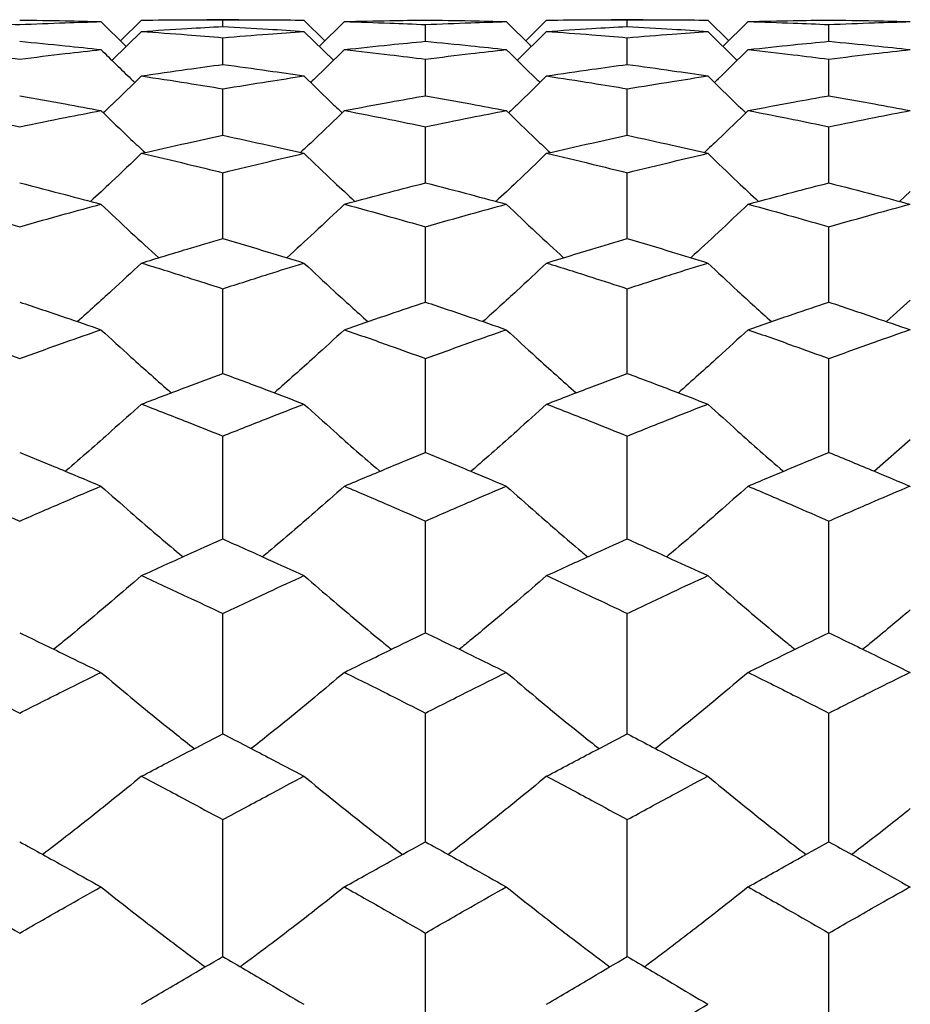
# Model space of a CAD drawing. Header units: inches. Extents: x 1.7 to 20.7, y 4 to 15.1.
# Tile 27 of 54: x 14.097 to 14.402, y 6.703 to 7.04. Entities that reach past the tile are written whole.
import ezdxf

# ---------------------------------------------------------------- set-up
doc = ezdxf.new("R2010")
doc.units = ezdxf.units.IN
doc.header["$MEASUREMENT"] = 0

msp = doc.modelspace()

# ---------------------------------------------------------------- linework, layer by layer
at = {"color": 7, "linetype": 'Continuous', "lineweight": 25}
for p, q in [((14.12487, 7.03958), (14.13355, 7.03108)), ((14.1388, 7.04009), (14.13158, 7.03301)), ((14.17211, 7.04024), (14.16119, 7.04024)), ((14.16665, 7.0379), (14.16665, 7.04023)), ((14.19447, 7.04009), (14.20168, 7.03301)), ((14.20837, 7.03958), (14.19972, 7.03108)), ((14.23614, 7.03283), (14.23614, 7.03857)), ((14.26386, 7.03958), (14.27248, 7.03108)), ((14.2777, 7.04009), (14.27052, 7.03301)), ((14.31075, 7.04024), (14.29992, 7.04024)), ((14.30534, 7.0379), (14.30534, 7.04023)), ((14.33295, 7.04009), (14.34012, 7.03301)), ((14.34678, 7.03958), (14.33816, 7.03108)), ((14.37447, 7.03283), (14.37447, 7.03857)), ((14.1388, 7.03621), (14.12867, 7.02631)), ((14.16665, 7.02491), (14.16665, 7.03407)), ((14.19447, 7.03621), (14.20458, 7.02631)), ((14.2777, 7.03621), (14.26763, 7.0263)), ((14.30534, 7.02491), (14.30534, 7.03407)), ((14.33295, 7.03621), (14.34301, 7.0263)), ((14.23614, 7.01417), (14.23614, 7.02672)), ((14.37447, 7.01417), (14.37447, 7.02672)), ((14.16665, 7.00063), (14.16665, 7.01655)), ((14.30534, 7.00063), (14.30534, 7.01655)), ((14.23614, 6.9843), (14.23614, 7.00356)), ((14.37447, 6.9843), (14.37447, 7.00356)), ((14.16665, 6.96522), (14.16665, 6.98779)), ((14.30534, 6.96522), (14.30534, 6.98779)), ((14.40238, 6.98138), (14.39867, 6.97795)), ((14.23614, 6.94344), (14.23614, 6.96926)), ((14.37447, 6.94344), (14.37447, 6.96926)), ((14.16665, 6.91898), (14.16665, 6.94801)), ((14.30534, 6.91898), (14.30534, 6.94801)), ((14.40238, 6.94412), (14.3942, 6.93674)), ((14.23614, 6.89189), (14.23614, 6.92408)), ((14.37447, 6.89189), (14.37447, 6.92408)), ((14.16665, 6.86224), (14.16665, 6.89752)), ((14.30534, 6.86224), (14.30534, 6.89752)), ((14.40238, 6.89618), (14.39006, 6.88545)), ((14.23614, 6.83006), (14.23614, 6.86837)), ((14.37447, 6.83006), (14.37447, 6.86837)), ((14.16665, 6.79544), (14.16665, 6.8367)), ((14.30534, 6.79544), (14.30534, 6.8367)), ((14.23614, 6.75842), (14.23614, 6.80255)), ((14.37447, 6.75842), (14.37447, 6.80255)), ((14.16665, 6.71908), (14.16665, 6.76601)), ((14.30534, 6.71908), (14.30534, 6.76601)), ((14.23614, 6.6775), (14.23614, 6.72713)), ((14.37447, 6.6775), (14.37447, 6.72713))]:
    msp.add_line(p, q, dxfattribs=at)
for points, knots in [([(14.06913, 7.03958), (14.07434, 7.03942), (14.08363, 7.03914), (14.09292, 7.03875), (14.09701, 7.03857)], [0, 0, 0, 0, 0.5599988, 1, 1, 1, 1]), ([(14.09701, 7.04012), (14.10221, 7.04005), (14.1115, 7.03993), (14.12079, 7.03968), (14.12487, 7.03958)], [0, 0, 0, 0, 0.560038, 1, 1, 1, 1]), ([(14.09701, 7.03857), (14.10221, 7.03879), (14.1115, 7.03918), (14.12079, 7.03946), (14.12487, 7.03958)], [0, 0, 0, 0, 0.560038, 1, 1, 1, 1]), ([(14.1388, 7.04009), (14.144, 7.04014), (14.15329, 7.04025), (14.16257, 7.04023), (14.16665, 7.04023)], [0, 0, 0, 0, 0.5600956, 1, 1, 1, 1]), ([(14.1388, 7.03621), (14.144, 7.03656), (14.15329, 7.03718), (14.16257, 7.03768), (14.16665, 7.0379)], [0, 0, 0, 0, 0.560096, 1, 1, 1, 1]), ([(14.16665, 7.04023), (14.17185, 7.04023), (14.18112, 7.04024), (14.19039, 7.04013), (14.19447, 7.04009)], [0, 0, 0, 0, 0.560134, 1, 1, 1, 1]), ([(14.16665, 7.0379), (14.17185, 7.03762), (14.18112, 7.03711), (14.19039, 7.03649), (14.19447, 7.03621)], [0, 0, 0, 0, 0.5601343, 1, 1, 1, 1]), ([(14.20837, 7.03958), (14.21356, 7.03971), (14.22282, 7.03995), (14.23207, 7.04007), (14.23614, 7.04012)], [0, 0, 0, 0, 0.560192, 1, 1, 1, 1]), ([(14.20837, 7.03958), (14.21356, 7.03942), (14.22282, 7.03914), (14.23207, 7.03875), (14.23614, 7.03857)], [0, 0, 0, 0, 0.560192, 1, 1, 1, 1]), ([(14.23614, 7.04012), (14.24132, 7.04005), (14.25056, 7.03993), (14.2598, 7.03968), (14.26386, 7.03958)], [0, 0, 0, 0, 0.560231, 1, 1, 1, 1]), ([(14.23614, 7.03857), (14.24132, 7.03879), (14.25056, 7.03918), (14.2598, 7.03946), (14.26386, 7.03958)], [0, 0, 0, 0, 0.560231, 1, 1, 1, 1]), ([(14.2777, 7.04009), (14.28286, 7.04014), (14.29208, 7.04025), (14.30129, 7.04023), (14.30534, 7.04023)], [0, 0, 0, 0, 0.5602889, 1, 1, 1, 1]), ([(14.2777, 7.03621), (14.28286, 7.03656), (14.29208, 7.03718), (14.30129, 7.03768), (14.30534, 7.0379)], [0, 0, 0, 0, 0.560289, 1, 1, 1, 1]), ([(14.30534, 7.04023), (14.31049, 7.04023), (14.31969, 7.04024), (14.32889, 7.04013), (14.33295, 7.04009)], [0, 0, 0, 0, 0.559753, 1, 1, 1, 1]), ([(14.30534, 7.0379), (14.31049, 7.03762), (14.31969, 7.03711), (14.32889, 7.03649), (14.33295, 7.03621)], [0, 0, 0, 0, 0.559753, 1, 1, 1, 1]), ([(14.34678, 7.03958), (14.35194, 7.03971), (14.36117, 7.03995), (14.37041, 7.04007), (14.37447, 7.04012)], [0, 0, 0, 0, 0.559753, 1, 1, 1, 1]), ([(14.34678, 7.03958), (14.35194, 7.03942), (14.36117, 7.03914), (14.37041, 7.03875), (14.37447, 7.03857)], [0, 0, 0, 0, 0.559753, 1, 1, 1, 1]), ([(14.37447, 7.04012), (14.37968, 7.04005), (14.38899, 7.03992), (14.39829, 7.03968), (14.40239, 7.03957)], [0, 0, 0, 0, 0.55979, 1, 1, 1, 1]), ([(14.37447, 7.03857), (14.37968, 7.03879), (14.38899, 7.03919), (14.39829, 7.03946), (14.40239, 7.03958)], [0, 0, 0, 0, 0.55979, 1, 1, 1, 1]), ([(14.1388, 7.03621), (14.144, 7.03584), (14.15329, 7.03519), (14.16257, 7.03441), (14.16665, 7.03407)], [0, 0, 0, 0, 0.560096, 1, 1, 1, 1]), ([(14.16665, 7.03407), (14.17185, 7.0345), (14.18112, 7.03527), (14.19039, 7.03593), (14.19447, 7.03621)], [0, 0, 0, 0, 0.560134, 1, 1, 1, 1]), ([(14.2777, 7.03621), (14.28286, 7.03584), (14.29208, 7.03519), (14.30129, 7.03441), (14.30534, 7.03407)], [0, 0, 0, 0, 0.5602889, 1, 1, 1, 1]), ([(14.30534, 7.03407), (14.31049, 7.0345), (14.31969, 7.03527), (14.32889, 7.03593), (14.33295, 7.03621)], [0, 0, 0, 0, 0.559753, 1, 1, 1, 1]), ([(14.09701, 7.03283), (14.10221, 7.03233), (14.1115, 7.03144), (14.12079, 7.03044), (14.12487, 7.03)], [0, 0, 0, 0, 0.560038, 1, 1, 1, 1]), ([(14.20837, 7.03), (14.21356, 7.03056), (14.22282, 7.03156), (14.23207, 7.03244), (14.23614, 7.03283)], [0, 0, 0, 0, 0.560192, 1, 1, 1, 1]), ([(14.23614, 7.03283), (14.24132, 7.03233), (14.25056, 7.03144), (14.2598, 7.03044), (14.26386, 7.03)], [0, 0, 0, 0, 0.560231, 1, 1, 1, 1]), ([(14.34678, 7.03), (14.35194, 7.03056), (14.36117, 7.03156), (14.37041, 7.03244), (14.37447, 7.03283)], [0, 0, 0, 0, 0.5597526, 1, 1, 1, 1]), ([(14.37447, 7.03283), (14.37968, 7.03233), (14.38899, 7.03144), (14.39829, 7.03043), (14.40239, 7.02998)], [0, 0, 0, 0, 0.55979, 1, 1, 1, 1]), ([(14.06913, 7.03), (14.07434, 7.02942), (14.08363, 7.02838), (14.09292, 7.02723), (14.09701, 7.02672)], [0, 0, 0, 0, 0.559999, 1, 1, 1, 1]), ([(14.09701, 7.02672), (14.10221, 7.02737), (14.1115, 7.02851), (14.12079, 7.02955), (14.12487, 7.03)], [0, 0, 0, 0, 0.560038, 1, 1, 1, 1]), ([(14.12487, 7.03), (14.12829, 7.02664), (14.13214, 7.02285), (14.13605, 7.01914), (14.13649, 7.01872)], [0, 0, 0, 0, 0.88726, 1, 1, 1, 1]), ([(14.20837, 7.03), (14.20496, 7.02664), (14.20113, 7.02285), (14.19722, 7.01914), (14.19678, 7.01872)], [0, 0, 0, 0, 0.887651, 1, 1, 1, 1]), ([(14.20837, 7.03), (14.21356, 7.02942), (14.22282, 7.02838), (14.23207, 7.02723), (14.23614, 7.02672)], [0, 0, 0, 0, 0.560192, 1, 1, 1, 1]), ([(14.23614, 7.02672), (14.24132, 7.02737), (14.25056, 7.02851), (14.2598, 7.02955), (14.26386, 7.03)], [0, 0, 0, 0, 0.560231, 1, 1, 1, 1]), ([(14.26386, 7.03), (14.26725, 7.02664), (14.27107, 7.02286), (14.27496, 7.01914), (14.27541, 7.01872)], [0, 0, 0, 0, 0.886831, 1, 1, 1, 1]), ([(14.34678, 7.03), (14.34339, 7.02664), (14.33957, 7.02286), (14.33568, 7.01914), (14.33524, 7.01872)], [0, 0, 0, 0, 0.886827, 1, 1, 1, 1]), ([(14.34678, 7.03), (14.35194, 7.02942), (14.36117, 7.02838), (14.37041, 7.02723), (14.37447, 7.02672)], [0, 0, 0, 0, 0.559753, 1, 1, 1, 1]), ([(14.37447, 7.02672), (14.37968, 7.02737), (14.38899, 7.02852), (14.39829, 7.02956), (14.40239, 7.03002)], [0, 0, 0, 0, 0.55979, 1, 1, 1, 1]), ([(14.1388, 7.02096), (14.144, 7.02172), (14.15329, 7.0231), (14.16257, 7.02436), (14.16665, 7.02491)], [0, 0, 0, 0, 0.560096, 1, 1, 1, 1]), ([(14.16665, 7.02491), (14.17185, 7.02421), (14.18112, 7.02294), (14.19039, 7.02156), (14.19447, 7.02096)], [0, 0, 0, 0, 0.5601343, 1, 1, 1, 1]), ([(14.2777, 7.02096), (14.28286, 7.02172), (14.29208, 7.0231), (14.30129, 7.02436), (14.30534, 7.02491)], [0, 0, 0, 0, 0.560289, 1, 1, 1, 1]), ([(14.30534, 7.02491), (14.31049, 7.02421), (14.31969, 7.02294), (14.32889, 7.02156), (14.33295, 7.02096)], [0, 0, 0, 0, 0.559753, 1, 1, 1, 1]), ([(14.1388, 7.02096), (14.13539, 7.01762), (14.13104, 7.01337), (14.12662, 7.00921), (14.12568, 7.00832)], [0, 0, 0, 0, 0.7865862, 1, 1, 1, 1]), ([(14.1388, 7.02096), (14.144, 7.02016), (14.15329, 7.01875), (14.16257, 7.01722), (14.16665, 7.01655)], [0, 0, 0, 0, 0.560096, 1, 1, 1, 1]), ([(14.16665, 7.01655), (14.17185, 7.0174), (14.18112, 7.01892), (14.19039, 7.02033), (14.19447, 7.02096)], [0, 0, 0, 0, 0.560134, 1, 1, 1, 1]), ([(14.19447, 7.02096), (14.19788, 7.01762), (14.20222, 7.01337), (14.20663, 7.0092), (14.20757, 7.00831)], [0, 0, 0, 0, 0.785835, 1, 1, 1, 1]), ([(14.2777, 7.02096), (14.27431, 7.01761), (14.26999, 7.01337), (14.2656, 7.00921), (14.26466, 7.00832)], [0, 0, 0, 0, 0.786831, 1, 1, 1, 1]), ([(14.2777, 7.02096), (14.28286, 7.02016), (14.29208, 7.01875), (14.30129, 7.01722), (14.30534, 7.01655)], [0, 0, 0, 0, 0.560289, 1, 1, 1, 1]), ([(14.30534, 7.01655), (14.31049, 7.0174), (14.31969, 7.01892), (14.32889, 7.02033), (14.33295, 7.02096)], [0, 0, 0, 0, 0.559753, 1, 1, 1, 1]), ([(14.33295, 7.02096), (14.33634, 7.01761), (14.34065, 7.01337), (14.34504, 7.0092), (14.34598, 7.00831)], [0, 0, 0, 0, 0.7865391, 1, 1, 1, 1]), ([(14.09701, 7.01417), (14.10221, 7.01325), (14.1115, 7.01161), (14.12079, 7.00986), (14.12487, 7.00909)], [0, 0, 0, 0, 0.5600375, 1, 1, 1, 1]), ([(14.20837, 7.00909), (14.21356, 7.01007), (14.22282, 7.01182), (14.23207, 7.01345), (14.23614, 7.01417)], [0, 0, 0, 0, 0.560192, 1, 1, 1, 1]), ([(14.23614, 7.01417), (14.24132, 7.01325), (14.25056, 7.01161), (14.2598, 7.00986), (14.26386, 7.00909)], [0, 0, 0, 0, 0.560231, 1, 1, 1, 1]), ([(14.34678, 7.00909), (14.35194, 7.01007), (14.36117, 7.01182), (14.37041, 7.01345), (14.37447, 7.01417)], [0, 0, 0, 0, 0.5597526, 1, 1, 1, 1]), ([(14.37447, 7.01417), (14.37968, 7.01325), (14.38899, 7.0116), (14.39829, 7.00983), (14.40239, 7.00906)], [0, 0, 0, 0, 0.55979, 1, 1, 1, 1]), ([(14.06913, 7.00909), (14.07434, 7.00809), (14.08363, 7.0063), (14.09292, 7.0044), (14.09701, 7.00356)], [0, 0, 0, 0, 0.559999, 1, 1, 1, 1]), ([(14.09701, 7.00356), (14.10221, 7.00462), (14.1115, 7.00652), (14.12079, 7.0083), (14.12487, 7.00909)], [0, 0, 0, 0, 0.560038, 1, 1, 1, 1]), ([(14.12487, 7.00909), (14.12829, 7.00578), (14.13329, 7.00094), (14.13838, 6.99619), (14.13998, 6.99469)], [0, 0, 0, 0, 0.68398, 1, 1, 1, 1]), ([(14.20837, 7.00909), (14.20496, 7.00578), (14.19997, 7.00094), (14.1949, 6.99619), (14.19329, 6.9947)], [0, 0, 0, 0, 0.684279, 1, 1, 1, 1]), ([(14.20837, 7.00909), (14.21356, 7.00809), (14.22282, 7.0063), (14.23207, 7.0044), (14.23614, 7.00356)], [0, 0, 0, 0, 0.5601923, 1, 1, 1, 1]), ([(14.23614, 7.00356), (14.24132, 7.00462), (14.25056, 7.00652), (14.2598, 7.0083), (14.26386, 7.00909)], [0, 0, 0, 0, 0.560231, 1, 1, 1, 1]), ([(14.26386, 7.00909), (14.26725, 7.00578), (14.27222, 7.00095), (14.27727, 6.9962), (14.27887, 6.99469)], [0, 0, 0, 0, 0.683703, 1, 1, 1, 1]), ([(14.34678, 7.00909), (14.34338, 7.00578), (14.33842, 7.00095), (14.33338, 6.9962), (14.33178, 6.99469)], [0, 0, 0, 0, 0.683747, 1, 1, 1, 1]), ([(14.34678, 7.00909), (14.35194, 7.00809), (14.36117, 7.0063), (14.37041, 7.0044), (14.37447, 7.00356)], [0, 0, 0, 0, 0.5597526, 1, 1, 1, 1]), ([(14.37447, 7.00356), (14.37968, 7.00463), (14.38899, 7.00654), (14.39829, 7.00833), (14.40239, 7.00912)], [0, 0, 0, 0, 0.55979, 1, 1, 1, 1]), ([(14.1388, 6.99443), (14.144, 6.99561), (14.15329, 6.99773), (14.16257, 6.99974), (14.16665, 7.00063)], [0, 0, 0, 0, 0.5600956, 1, 1, 1, 1]), ([(14.16665, 7.00063), (14.17185, 6.9995), (14.18112, 6.99749), (14.19039, 6.99536), (14.19447, 6.99443)], [0, 0, 0, 0, 0.5601343, 1, 1, 1, 1]), ([(14.2777, 6.99443), (14.28286, 6.99561), (14.29208, 6.99773), (14.30129, 6.99974), (14.30534, 7.00063)], [0, 0, 0, 0, 0.560289, 1, 1, 1, 1]), ([(14.30534, 7.00063), (14.31049, 6.9995), (14.31969, 6.99749), (14.32889, 6.99536), (14.33295, 6.99443)], [0, 0, 0, 0, 0.559753, 1, 1, 1, 1]), ([(14.1388, 6.99443), (14.13538, 6.99115), (14.1296, 6.98561), (14.1237, 6.98017), (14.12129, 6.97795)], [0, 0, 0, 0, 0.591055, 1, 1, 1, 1]), ([(14.1388, 6.99443), (14.144, 6.99322), (14.15329, 6.99106), (14.16257, 6.98879), (14.16665, 6.98779)], [0, 0, 0, 0, 0.5600956, 1, 1, 1, 1]), ([(14.16665, 6.98779), (14.17185, 6.98906), (14.18112, 6.99132), (14.19039, 6.99348), (14.19447, 6.99443)], [0, 0, 0, 0, 0.560134, 1, 1, 1, 1]), ([(14.19447, 6.99443), (14.19788, 6.99115), (14.20366, 6.98561), (14.20954, 6.98017), (14.21194, 6.97795)], [0, 0, 0, 0, 0.590741, 1, 1, 1, 1]), ([(14.2777, 6.99443), (14.2743, 6.99115), (14.26855, 6.98561), (14.2627, 6.98017), (14.2603, 6.97795)], [0, 0, 0, 0, 0.591195, 1, 1, 1, 1]), ([(14.2777, 6.99443), (14.28286, 6.99322), (14.29208, 6.99106), (14.30129, 6.98878), (14.30534, 6.98779)], [0, 0, 0, 0, 0.560289, 1, 1, 1, 1]), ([(14.30534, 6.98779), (14.31049, 6.98906), (14.31969, 6.99132), (14.32889, 6.99348), (14.33295, 6.99443)], [0, 0, 0, 0, 0.559753, 1, 1, 1, 1]), ([(14.33295, 6.99443), (14.33634, 6.99115), (14.34209, 6.98561), (14.34794, 6.98017), (14.35033, 6.97795)], [0, 0, 0, 0, 0.591107, 1, 1, 1, 1]), ([(14.09701, 6.9843), (14.10221, 6.98297), (14.1115, 6.98058), (14.12079, 6.97809), (14.12487, 6.977)], [0, 0, 0, 0, 0.560038, 1, 1, 1, 1]), ([(14.20837, 6.977), (14.21356, 6.97839), (14.22282, 6.98088), (14.23207, 6.98325), (14.23614, 6.9843)], [0, 0, 0, 0, 0.560192, 1, 1, 1, 1]), ([(14.23614, 6.9843), (14.24132, 6.98297), (14.25056, 6.98059), (14.2598, 6.97809), (14.26386, 6.977)], [0, 0, 0, 0, 0.560231, 1, 1, 1, 1]), ([(14.34678, 6.977), (14.35194, 6.97839), (14.36117, 6.98088), (14.37041, 6.98325), (14.37447, 6.9843)], [0, 0, 0, 0, 0.5597526, 1, 1, 1, 1]), ([(14.37447, 6.9843), (14.37968, 6.98296), (14.38899, 6.98056), (14.39829, 6.97805), (14.40239, 6.97695)], [0, 0, 0, 0, 0.55979, 1, 1, 1, 1]), ([(14.06913, 6.977), (14.07434, 6.97558), (14.08363, 6.97305), (14.09292, 6.97042), (14.09701, 6.96926)], [0, 0, 0, 0, 0.559999, 1, 1, 1, 1]), ([(14.09701, 6.96926), (14.10221, 6.97073), (14.1115, 6.97336), (14.12079, 6.97589), (14.12487, 6.977)], [0, 0, 0, 0, 0.5600375, 1, 1, 1, 1]), ([(14.12487, 6.977), (14.12829, 6.97376), (14.13484, 6.96758), (14.14149, 6.96151), (14.14467, 6.95862)], [0, 0, 0, 0, 0.523015, 1, 1, 1, 1]), ([(14.20837, 6.977), (14.20496, 6.97376), (14.19843, 6.96758), (14.19179, 6.96151), (14.18862, 6.95862)], [0, 0, 0, 0, 0.523287, 1, 1, 1, 1]), ([(14.20837, 6.977), (14.21356, 6.97558), (14.22282, 6.97305), (14.23207, 6.97042), (14.23614, 6.96926)], [0, 0, 0, 0, 0.560192, 1, 1, 1, 1]), ([(14.23614, 6.96926), (14.24132, 6.97073), (14.25056, 6.97336), (14.2598, 6.97589), (14.26386, 6.977)], [0, 0, 0, 0, 0.560231, 1, 1, 1, 1]), ([(14.26386, 6.977), (14.26726, 6.97377), (14.27376, 6.96758), (14.28037, 6.96152), (14.28352, 6.95862)], [0, 0, 0, 0, 0.522847, 1, 1, 1, 1]), ([(14.34678, 6.977), (14.34338, 6.97377), (14.33689, 6.96759), (14.33028, 6.96152), (14.32713, 6.95862)], [0, 0, 0, 0, 0.522965, 1, 1, 1, 1]), ([(14.34678, 6.977), (14.35194, 6.97558), (14.36117, 6.97305), (14.37041, 6.97042), (14.37447, 6.96926)], [0, 0, 0, 0, 0.559753, 1, 1, 1, 1]), ([(14.37447, 6.96926), (14.37968, 6.97074), (14.38899, 6.97339), (14.39829, 6.97593), (14.40239, 6.97704)], [0, 0, 0, 0, 0.55979, 1, 1, 1, 1]), ([(14.1388, 6.95683), (14.144, 6.95843), (14.15329, 6.96128), (14.16257, 6.96402), (14.16665, 6.96522)], [0, 0, 0, 0, 0.5600956, 1, 1, 1, 1]), ([(14.16665, 6.96522), (14.17185, 6.96369), (14.18112, 6.96094), (14.19039, 6.95809), (14.19447, 6.95683)], [0, 0, 0, 0, 0.560134, 1, 1, 1, 1]), ([(14.2777, 6.95683), (14.28286, 6.95843), (14.29208, 6.96128), (14.30129, 6.96402), (14.30534, 6.96522)], [0, 0, 0, 0, 0.560289, 1, 1, 1, 1]), ([(14.30534, 6.96522), (14.31049, 6.96369), (14.31969, 6.96094), (14.32889, 6.95809), (14.33295, 6.95683)], [0, 0, 0, 0, 0.559753, 1, 1, 1, 1]), ([(14.1388, 6.95683), (14.13538, 6.95364), (14.12812, 6.94688), (14.12073, 6.94025), (14.11682, 6.93674)], [0, 0, 0, 0, 0.471447, 1, 1, 1, 1]), ([(14.1388, 6.95683), (14.144, 6.95521), (14.15329, 6.95232), (14.16257, 6.94933), (14.16665, 6.94801)], [0, 0, 0, 0, 0.5600956, 1, 1, 1, 1]), ([(14.16665, 6.94801), (14.17185, 6.94968), (14.18112, 6.95268), (14.19039, 6.95556), (14.19447, 6.95683)], [0, 0, 0, 0, 0.560134, 1, 1, 1, 1]), ([(14.19447, 6.95683), (14.19789, 6.95365), (14.20513, 6.94688), (14.2125, 6.94025), (14.2164, 6.93674)], [0, 0, 0, 0, 0.471177, 1, 1, 1, 1]), ([(14.2777, 6.95683), (14.2743, 6.95364), (14.26709, 6.94688), (14.25974, 6.94025), (14.25585, 6.93674)], [0, 0, 0, 0, 0.471538, 1, 1, 1, 1]), ([(14.2777, 6.95683), (14.28286, 6.95521), (14.29208, 6.95233), (14.30129, 6.94933), (14.30534, 6.94801)], [0, 0, 0, 0, 0.560289, 1, 1, 1, 1]), ([(14.30534, 6.94801), (14.31049, 6.94968), (14.31969, 6.95268), (14.32889, 6.95556), (14.33295, 6.95683)], [0, 0, 0, 0, 0.559753, 1, 1, 1, 1]), ([(14.33295, 6.95683), (14.33635, 6.95364), (14.34355, 6.94688), (14.3509, 6.94024), (14.35478, 6.93673)], [0, 0, 0, 0, 0.4714132, 1, 1, 1, 1]), ([(14.09701, 6.94344), (14.10221, 6.9417), (14.1115, 6.93859), (14.12079, 6.93538), (14.12487, 6.93397)], [0, 0, 0, 0, 0.560038, 1, 1, 1, 1]), ([(14.20837, 6.93397), (14.21356, 6.93577), (14.22282, 6.93897), (14.23207, 6.94207), (14.23614, 6.94344)], [0, 0, 0, 0, 0.560192, 1, 1, 1, 1]), ([(14.23614, 6.94344), (14.24132, 6.9417), (14.25056, 6.93859), (14.2598, 6.93538), (14.26386, 6.93397)], [0, 0, 0, 0, 0.560231, 1, 1, 1, 1]), ([(14.34678, 6.93397), (14.35194, 6.93577), (14.36117, 6.93897), (14.37041, 6.94207), (14.37447, 6.94344)], [0, 0, 0, 0, 0.559753, 1, 1, 1, 1]), ([(14.37447, 6.94344), (14.37968, 6.94169), (14.38899, 6.93856), (14.39829, 6.93533), (14.40239, 6.93391)], [0, 0, 0, 0, 0.55979, 1, 1, 1, 1]), ([(14.06913, 6.93397), (14.07434, 6.93215), (14.08363, 6.92891), (14.09292, 6.92555), (14.09701, 6.92408)], [0, 0, 0, 0, 0.5599988, 1, 1, 1, 1]), ([(14.09701, 6.92408), (14.10221, 6.92595), (14.1115, 6.9293), (14.12079, 6.93254), (14.12487, 6.93397)], [0, 0, 0, 0, 0.560038, 1, 1, 1, 1]), ([(14.12487, 6.93397), (14.1283, 6.93084), (14.13625, 6.92355), (14.14435, 6.9164), (14.14896, 6.91233)], [0, 0, 0, 0, 0.430289, 1, 1, 1, 1]), ([(14.20837, 6.93397), (14.20495, 6.93083), (14.19702, 6.92355), (14.18894, 6.9164), (14.18433, 6.91233)], [0, 0, 0, 0, 0.430524, 1, 1, 1, 1]), ([(14.20837, 6.93397), (14.21356, 6.93215), (14.22282, 6.92891), (14.23207, 6.92555), (14.23614, 6.92408)], [0, 0, 0, 0, 0.5601923, 1, 1, 1, 1]), ([(14.23614, 6.92408), (14.24132, 6.92595), (14.25056, 6.9293), (14.2598, 6.93254), (14.26386, 6.93397)], [0, 0, 0, 0, 0.560231, 1, 1, 1, 1]), ([(14.26386, 6.93397), (14.26726, 6.93084), (14.27516, 6.92355), (14.2832, 6.9164), (14.28779, 6.91233)], [0, 0, 0, 0, 0.430173, 1, 1, 1, 1]), ([(14.34678, 6.93397), (14.34338, 6.93084), (14.33549, 6.92356), (14.32745, 6.91641), (14.32288, 6.91233)], [0, 0, 0, 0, 0.430301, 1, 1, 1, 1]), ([(14.34678, 6.93397), (14.35194, 6.93215), (14.36117, 6.92891), (14.37041, 6.92556), (14.37447, 6.92408)], [0, 0, 0, 0, 0.559753, 1, 1, 1, 1]), ([(14.37447, 6.92408), (14.37968, 6.92597), (14.38899, 6.92934), (14.39829, 6.9326), (14.40239, 6.93403)], [0, 0, 0, 0, 0.55979, 1, 1, 1, 1]), ([(14.1388, 6.90846), (14.144, 6.91045), (14.15329, 6.914), (14.16257, 6.91746), (14.16665, 6.91898)], [0, 0, 0, 0, 0.560096, 1, 1, 1, 1]), ([(14.16665, 6.91898), (14.17185, 6.91704), (14.18112, 6.91358), (14.19039, 6.91002), (14.19447, 6.90846)], [0, 0, 0, 0, 0.560134, 1, 1, 1, 1]), ([(14.2777, 6.90846), (14.28286, 6.91045), (14.29208, 6.914), (14.30129, 6.91746), (14.30534, 6.91898)], [0, 0, 0, 0, 0.5602889, 1, 1, 1, 1]), ([(14.30534, 6.91898), (14.31049, 6.91704), (14.31969, 6.91358), (14.32889, 6.91002), (14.33295, 6.90846)], [0, 0, 0, 0, 0.559753, 1, 1, 1, 1]), ([(14.1388, 6.90846), (14.13538, 6.90538), (14.1268, 6.8977), (14.11809, 6.89002), (14.11274, 6.8855), (14.11268, 6.88544)], [0, 0, 0, 0, 0.3971335, 0.992961, 1, 1, 1, 1]), ([(14.1388, 6.90846), (14.144, 6.90644), (14.15329, 6.90285), (14.16257, 6.89915), (14.16665, 6.89752)], [0, 0, 0, 0, 0.560096, 1, 1, 1, 1]), ([(14.16665, 6.89752), (14.17185, 6.89959), (14.18112, 6.90328), (14.19039, 6.90688), (14.19447, 6.90846)], [0, 0, 0, 0, 0.560134, 1, 1, 1, 1]), ([(14.19447, 6.90846), (14.19789, 6.90538), (14.20644, 6.8977), (14.21513, 6.89003), (14.22047, 6.88549), (14.22053, 6.88544)], [0, 0, 0, 0, 0.396904, 0.99238, 1, 1, 1, 1]), ([(14.2777, 6.90846), (14.27429, 6.90538), (14.26577, 6.89769), (14.25712, 6.89002), (14.2518, 6.88549), (14.25174, 6.88544)], [0, 0, 0, 0, 0.3972, 0.993135, 1, 1, 1, 1]), ([(14.2777, 6.90846), (14.28286, 6.90644), (14.29208, 6.90285), (14.30129, 6.89915), (14.30534, 6.89752)], [0, 0, 0, 0, 0.5602889, 1, 1, 1, 1]), ([(14.30534, 6.89752), (14.31049, 6.89959), (14.31969, 6.90328), (14.32889, 6.90687), (14.33295, 6.90846)], [0, 0, 0, 0, 0.559753, 1, 1, 1, 1]), ([(14.33295, 6.90846), (14.33635, 6.90538), (14.34486, 6.89769), (14.35352, 6.89002), (14.35883, 6.88549), (14.3589, 6.88544)], [0, 0, 0, 0, 0.397071, 0.992813, 1, 1, 1, 1]), ([(14.09701, 6.89189), (14.10221, 6.88976), (14.1115, 6.88596), (14.12079, 6.88205), (14.12487, 6.88034)], [0, 0, 0, 0, 0.560038, 1, 1, 1, 1]), ([(14.20837, 6.88034), (14.21356, 6.88252), (14.22282, 6.88642), (14.23207, 6.89022), (14.23614, 6.89189)], [0, 0, 0, 0, 0.560192, 1, 1, 1, 1]), ([(14.23614, 6.89189), (14.24132, 6.88976), (14.25056, 6.88596), (14.2598, 6.88205), (14.26386, 6.88034)], [0, 0, 0, 0, 0.560231, 1, 1, 1, 1]), ([(14.34678, 6.88034), (14.35194, 6.88252), (14.36117, 6.88642), (14.37041, 6.89022), (14.37447, 6.89189)], [0, 0, 0, 0, 0.559753, 1, 1, 1, 1]), ([(14.37447, 6.89189), (14.37968, 6.88975), (14.38899, 6.88592), (14.39829, 6.88199), (14.40239, 6.88026)], [0, 0, 0, 0, 0.55979, 1, 1, 1, 1]), ([(14.06913, 6.88034), (14.07434, 6.87813), (14.08363, 6.87419), (14.09292, 6.87015), (14.09701, 6.86837)], [0, 0, 0, 0, 0.559999, 1, 1, 1, 1]), ([(14.09701, 6.86837), (14.10221, 6.87063), (14.1115, 6.87467), (14.12079, 6.8786), (14.12487, 6.88034)], [0, 0, 0, 0, 0.560038, 1, 1, 1, 1]), ([(14.12487, 6.88034), (14.1283, 6.87733), (14.13687, 6.8698), (14.14625, 6.86173), (14.15227, 6.85673), (14.15301, 6.85612)], [0, 0, 0, 0, 0.369083, 0.922822, 1, 1, 1, 1]), ([(14.20837, 6.88034), (14.20495, 6.87732), (14.1964, 6.86979), (14.18704, 6.86172), (14.18102, 6.85673), (14.18028, 6.85612)], [0, 0, 0, 0, 0.369136, 0.922962, 1, 1, 1, 1]), ([(14.20837, 6.88034), (14.21356, 6.87813), (14.22282, 6.87419), (14.23207, 6.87015), (14.23614, 6.86837)], [0, 0, 0, 0, 0.560192, 1, 1, 1, 1]), ([(14.23614, 6.86837), (14.24132, 6.87063), (14.25056, 6.87467), (14.2598, 6.8786), (14.26386, 6.88034)], [0, 0, 0, 0, 0.560231, 1, 1, 1, 1]), ([(14.26386, 6.88034), (14.26726, 6.87733), (14.27578, 6.86981), (14.28509, 6.86173), (14.29107, 6.85673), (14.2918, 6.85612)], [0, 0, 0, 0, 0.369005, 0.92262, 1, 1, 1, 1]), ([(14.34678, 6.88034), (14.34337, 6.87733), (14.33487, 6.86981), (14.32557, 6.86173), (14.31959, 6.85673), (14.31886, 6.85612)], [0, 0, 0, 0, 0.368994, 0.922592, 1, 1, 1, 1]), ([(14.34678, 6.88034), (14.35194, 6.87813), (14.36117, 6.87419), (14.37041, 6.87015), (14.37447, 6.86837)], [0, 0, 0, 0, 0.559753, 1, 1, 1, 1]), ([(14.37447, 6.86837), (14.37968, 6.87065), (14.38899, 6.87471), (14.39829, 6.87867), (14.40239, 6.88041)], [0, 0, 0, 0, 0.55979, 1, 1, 1, 1]), ([(14.1388, 6.84967), (14.144, 6.85204), (14.15329, 6.85628), (14.16257, 6.86042), (14.16665, 6.86224)], [0, 0, 0, 0, 0.5600956, 1, 1, 1, 1]), ([(14.16665, 6.86224), (14.17185, 6.85992), (14.18112, 6.85578), (14.19039, 6.85153), (14.19447, 6.84967)], [0, 0, 0, 0, 0.5601343, 1, 1, 1, 1]), ([(14.2777, 6.84967), (14.28286, 6.85204), (14.29208, 6.85628), (14.30129, 6.86042), (14.30534, 6.86224)], [0, 0, 0, 0, 0.560289, 1, 1, 1, 1]), ([(14.30534, 6.86224), (14.31049, 6.85992), (14.31969, 6.85577), (14.32889, 6.85153), (14.33295, 6.84967)], [0, 0, 0, 0, 0.559753, 1, 1, 1, 1]), ([(14.1388, 6.84967), (14.13538, 6.84672), (14.12681, 6.83937), (14.11677, 6.83094), (14.11009, 6.82554), (14.10869, 6.82441)], [0, 0, 0, 0, 0.345403, 0.863617, 1, 1, 1, 1]), ([(14.1388, 6.84967), (14.144, 6.84727), (14.15329, 6.843), (14.16257, 6.83862), (14.16665, 6.8367)], [0, 0, 0, 0, 0.560096, 1, 1, 1, 1]), ([(14.16665, 6.8367), (14.17185, 6.83914), (14.18112, 6.84351), (14.19039, 6.84779), (14.19447, 6.84967)], [0, 0, 0, 0, 0.560134, 1, 1, 1, 1]), ([(14.19447, 6.84967), (14.19789, 6.84673), (14.20644, 6.83937), (14.21644, 6.83095), (14.2231, 6.82554), (14.22449, 6.82442)], [0, 0, 0, 0, 0.345425, 0.863666, 1, 1, 1, 1]), ([(14.2777, 6.84967), (14.27429, 6.84672), (14.26578, 6.83936), (14.2558, 6.83094), (14.24915, 6.82554), (14.24777, 6.82441)], [0, 0, 0, 0, 0.345439, 0.863714, 1, 1, 1, 1]), ([(14.2777, 6.84967), (14.28286, 6.84727), (14.29208, 6.843), (14.30129, 6.83862), (14.30534, 6.8367)], [0, 0, 0, 0, 0.560289, 1, 1, 1, 1]), ([(14.30534, 6.8367), (14.31049, 6.83914), (14.31969, 6.84352), (14.32889, 6.84779), (14.33295, 6.84967)], [0, 0, 0, 0, 0.559753, 1, 1, 1, 1]), ([(14.33295, 6.84967), (14.33635, 6.84672), (14.34486, 6.83936), (14.35482, 6.83094), (14.36146, 6.82554), (14.36284, 6.82442)], [0, 0, 0, 0, 0.345533, 0.86395, 1, 1, 1, 1]), ([(14.40238, 6.83792), (14.39778, 6.83404), (14.3924, 6.8295), (14.38692, 6.82505), (14.38612, 6.82441)], [0, 0, 0, 0, 0.854352, 1, 1, 1, 1]), ([(14.09701, 6.83006), (14.10221, 6.82756), (14.1115, 6.82309), (14.12079, 6.81851), (14.12487, 6.8165)], [0, 0, 0, 0, 0.560038, 1, 1, 1, 1]), ([(14.20837, 6.8165), (14.21356, 6.81906), (14.22282, 6.82363), (14.23207, 6.8281), (14.23614, 6.83006)], [0, 0, 0, 0, 0.5601923, 1, 1, 1, 1]), ([(14.23614, 6.83006), (14.24132, 6.82756), (14.25056, 6.82309), (14.2598, 6.81851), (14.26386, 6.8165)], [0, 0, 0, 0, 0.560231, 1, 1, 1, 1]), ([(14.34678, 6.8165), (14.35194, 6.81906), (14.36117, 6.82363), (14.37041, 6.8281), (14.37447, 6.83006)], [0, 0, 0, 0, 0.5597526, 1, 1, 1, 1]), ([(14.37447, 6.83006), (14.37968, 6.82754), (14.38899, 6.82304), (14.39829, 6.81844), (14.40239, 6.81642)], [0, 0, 0, 0, 0.55979, 1, 1, 1, 1]), ([(14.06913, 6.8165), (14.07434, 6.81393), (14.08363, 6.80932), (14.09292, 6.80462), (14.09701, 6.80255)], [0, 0, 0, 0, 0.5599988, 1, 1, 1, 1]), ([(14.09701, 6.80255), (14.10221, 6.80518), (14.1115, 6.80988), (14.12079, 6.81448), (14.12487, 6.8165)], [0, 0, 0, 0, 0.560038, 1, 1, 1, 1]), ([(14.12487, 6.8165), (14.1283, 6.81364), (14.13687, 6.80647), (14.14753, 6.79775), (14.15485, 6.79198), (14.15688, 6.79038)], [0, 0, 0, 0, 0.325055, 0.812738, 1, 1, 1, 1]), ([(14.20837, 6.8165), (14.20495, 6.81363), (14.1964, 6.80646), (14.18575, 6.79774), (14.17844, 6.79197), (14.17641, 6.79037)], [0, 0, 0, 0, 0.325033, 0.812689, 1, 1, 1, 1]), ([(14.20837, 6.8165), (14.21356, 6.81393), (14.22282, 6.80932), (14.23207, 6.80462), (14.23614, 6.80255)], [0, 0, 0, 0, 0.5601923, 1, 1, 1, 1]), ([(14.23614, 6.80255), (14.24132, 6.80518), (14.25056, 6.80988), (14.2598, 6.81448), (14.26386, 6.8165)], [0, 0, 0, 0, 0.560231, 1, 1, 1, 1]), ([(14.26386, 6.8165), (14.26726, 6.81364), (14.27577, 6.80647), (14.28636, 6.79775), (14.29363, 6.79198), (14.29565, 6.79038)], [0, 0, 0, 0, 0.32501, 0.81262, 1, 1, 1, 1]), ([(14.34678, 6.8165), (14.34338, 6.81364), (14.33487, 6.80647), (14.32429, 6.79775), (14.31703, 6.79198), (14.31501, 6.79037)], [0, 0, 0, 0, 0.324957, 0.812488, 1, 1, 1, 1]), ([(14.34678, 6.8165), (14.35194, 6.81393), (14.36117, 6.80932), (14.37041, 6.80462), (14.37447, 6.80255)], [0, 0, 0, 0, 0.5597526, 1, 1, 1, 1]), ([(14.37447, 6.80255), (14.37968, 6.8052), (14.38899, 6.80993), (14.39829, 6.81455), (14.40239, 6.81659)], [0, 0, 0, 0, 0.55979, 1, 1, 1, 1]), ([(14.1388, 6.78091), (14.144, 6.78365), (14.15329, 6.78853), (14.16257, 6.79333), (14.16665, 6.79544)], [0, 0, 0, 0, 0.5600956, 1, 1, 1, 1]), ([(14.16665, 6.79544), (14.17185, 6.79275), (14.18112, 6.78795), (14.19039, 6.78306), (14.19447, 6.78091)], [0, 0, 0, 0, 0.560134, 1, 1, 1, 1]), ([(14.2777, 6.78091), (14.28286, 6.78365), (14.29208, 6.78853), (14.30129, 6.79333), (14.30534, 6.79544)], [0, 0, 0, 0, 0.560289, 1, 1, 1, 1]), ([(14.30534, 6.79544), (14.31049, 6.79275), (14.31969, 6.78795), (14.32889, 6.78306), (14.33295, 6.78091)], [0, 0, 0, 0, 0.559753, 1, 1, 1, 1]), ([(14.1388, 6.78091), (14.13538, 6.77812), (14.12681, 6.77115), (14.11552, 6.76219), (14.10756, 6.7561), (14.10489, 6.75406)], [0, 0, 0, 0, 0.307241, 0.768202, 1, 1, 1, 1]), ([(14.1388, 6.78091), (14.144, 6.77815), (14.15329, 6.77323), (14.16257, 6.76822), (14.16665, 6.76601)], [0, 0, 0, 0, 0.560096, 1, 1, 1, 1]), ([(14.16665, 6.76601), (14.17185, 6.76882), (14.18112, 6.77383), (14.19039, 6.77875), (14.19447, 6.78091)], [0, 0, 0, 0, 0.5601343, 1, 1, 1, 1]), ([(14.19447, 6.78091), (14.19789, 6.77812), (14.20644, 6.77116), (14.21769, 6.7622), (14.22562, 6.75611), (14.22828, 6.75407)], [0, 0, 0, 0, 0.307252, 0.768221, 1, 1, 1, 1]), ([(14.2777, 6.78091), (14.2743, 6.77812), (14.26578, 6.77115), (14.25455, 6.76218), (14.24664, 6.7561), (14.24399, 6.75406)], [0, 0, 0, 0, 0.307259, 0.768251, 1, 1, 1, 1]), ([(14.2777, 6.78091), (14.28286, 6.77815), (14.29208, 6.77323), (14.30129, 6.76822), (14.30534, 6.76601)], [0, 0, 0, 0, 0.5602889, 1, 1, 1, 1]), ([(14.30534, 6.76601), (14.31049, 6.76882), (14.31969, 6.77383), (14.32889, 6.77875), (14.33295, 6.78091)], [0, 0, 0, 0, 0.559753, 1, 1, 1, 1]), ([(14.33295, 6.78091), (14.33635, 6.77812), (14.34486, 6.77115), (14.35607, 6.76218), (14.36398, 6.7561), (14.36663, 6.75407)], [0, 0, 0, 0, 0.307306, 0.76837, 1, 1, 1, 1]), ([(14.40238, 6.76978), (14.39778, 6.76611), (14.39115, 6.76082), (14.38439, 6.75564), (14.38233, 6.75406)], [0, 0, 0, 0, 0.694288, 1, 1, 1, 1]), ([(14.09701, 6.75842), (14.10221, 6.75556), (14.1115, 6.75045), (14.12079, 6.74525), (14.12487, 6.74296)], [0, 0, 0, 0, 0.560038, 1, 1, 1, 1]), ([(14.20837, 6.74296), (14.21356, 6.74587), (14.22282, 6.75106), (14.23207, 6.75617), (14.23614, 6.75842)], [0, 0, 0, 0, 0.560192, 1, 1, 1, 1]), ([(14.23614, 6.75842), (14.24132, 6.75556), (14.25056, 6.75045), (14.2598, 6.74525), (14.26386, 6.74296)], [0, 0, 0, 0, 0.560231, 1, 1, 1, 1]), ([(14.34678, 6.74296), (14.35194, 6.74587), (14.36117, 6.75107), (14.37041, 6.75617), (14.37447, 6.75842)], [0, 0, 0, 0, 0.559753, 1, 1, 1, 1]), ([(14.37447, 6.75842), (14.37968, 6.75554), (14.38899, 6.7504), (14.39829, 6.74516), (14.40239, 6.74286)], [0, 0, 0, 0, 0.55979, 1, 1, 1, 1]), ([(14.06913, 6.74296), (14.07434, 6.74003), (14.08363, 6.7348), (14.09292, 6.72947), (14.09701, 6.72713)], [0, 0, 0, 0, 0.559999, 1, 1, 1, 1]), ([(14.09701, 6.72713), (14.10221, 6.73011), (14.1115, 6.73543), (14.12079, 6.74066), (14.12487, 6.74296)], [0, 0, 0, 0, 0.560038, 1, 1, 1, 1]), ([(14.12487, 6.74296), (14.1283, 6.74025), (14.13687, 6.7335), (14.14876, 6.72435), (14.15734, 6.71799), (14.16062, 6.71556)], [0, 0, 0, 0, 0.291562, 0.728994, 1, 1, 1, 1]), ([(14.20837, 6.74296), (14.20495, 6.74025), (14.1964, 6.73349), (14.18452, 6.72434), (14.17595, 6.71798), (14.17268, 6.71555)], [0, 0, 0, 0, 0.2915508, 0.7289731, 1, 1, 1, 1]), ([(14.20837, 6.74296), (14.21356, 6.74003), (14.22282, 6.7348), (14.23207, 6.72947), (14.23614, 6.72713)], [0, 0, 0, 0, 0.560192, 1, 1, 1, 1]), ([(14.23614, 6.72713), (14.24132, 6.73011), (14.25056, 6.73543), (14.2598, 6.74066), (14.26386, 6.74296)], [0, 0, 0, 0, 0.560231, 1, 1, 1, 1]), ([(14.26386, 6.74296), (14.26726, 6.74026), (14.27577, 6.7335), (14.28759, 6.72435), (14.2961, 6.71799), (14.29935, 6.71556)], [0, 0, 0, 0, 0.291541, 0.728937, 1, 1, 1, 1]), ([(14.34678, 6.74296), (14.34338, 6.74026), (14.33488, 6.7335), (14.32307, 6.72435), (14.31457, 6.71799), (14.31131, 6.71555)], [0, 0, 0, 0, 0.291517, 0.728877, 1, 1, 1, 1]), ([(14.34678, 6.74296), (14.35194, 6.74003), (14.36117, 6.73479), (14.37041, 6.72947), (14.37447, 6.72713)], [0, 0, 0, 0, 0.559753, 1, 1, 1, 1]), ([(14.37447, 6.72713), (14.37968, 6.73013), (14.38899, 6.73548), (14.39829, 6.74074), (14.40239, 6.74305)], [0, 0, 0, 0, 0.55979, 1, 1, 1, 1]), ([(14.1388, 6.70271), (14.144, 6.70579), (14.15329, 6.71129), (14.16257, 6.7167), (14.16665, 6.71908)], [0, 0, 0, 0, 0.560096, 1, 1, 1, 1]), ([(14.16665, 6.71908), (14.17185, 6.71605), (14.18112, 6.71064), (14.19039, 6.70513), (14.19447, 6.70271)], [0, 0, 0, 0, 0.560134, 1, 1, 1, 1]), ([(14.2777, 6.70271), (14.28286, 6.70579), (14.29208, 6.71129), (14.30129, 6.7167), (14.30534, 6.71908)], [0, 0, 0, 0, 0.560289, 1, 1, 1, 1]), ([(14.30534, 6.71908), (14.31049, 6.71605), (14.31969, 6.71064), (14.32889, 6.70514), (14.33295, 6.70271)], [0, 0, 0, 0, 0.559753, 1, 1, 1, 1]), ([(14.30534, 6.68599), (14.31049, 6.68914), (14.31969, 6.69476), (14.32889, 6.70028), (14.33295, 6.70271)], [0, 0, 0, 0, 0.559753, 1, 1, 1, 1])]:
    msp.add_open_spline(points, degree=3, knots=knots, dxfattribs=at)

doc.saveas('drawing.dxf')
